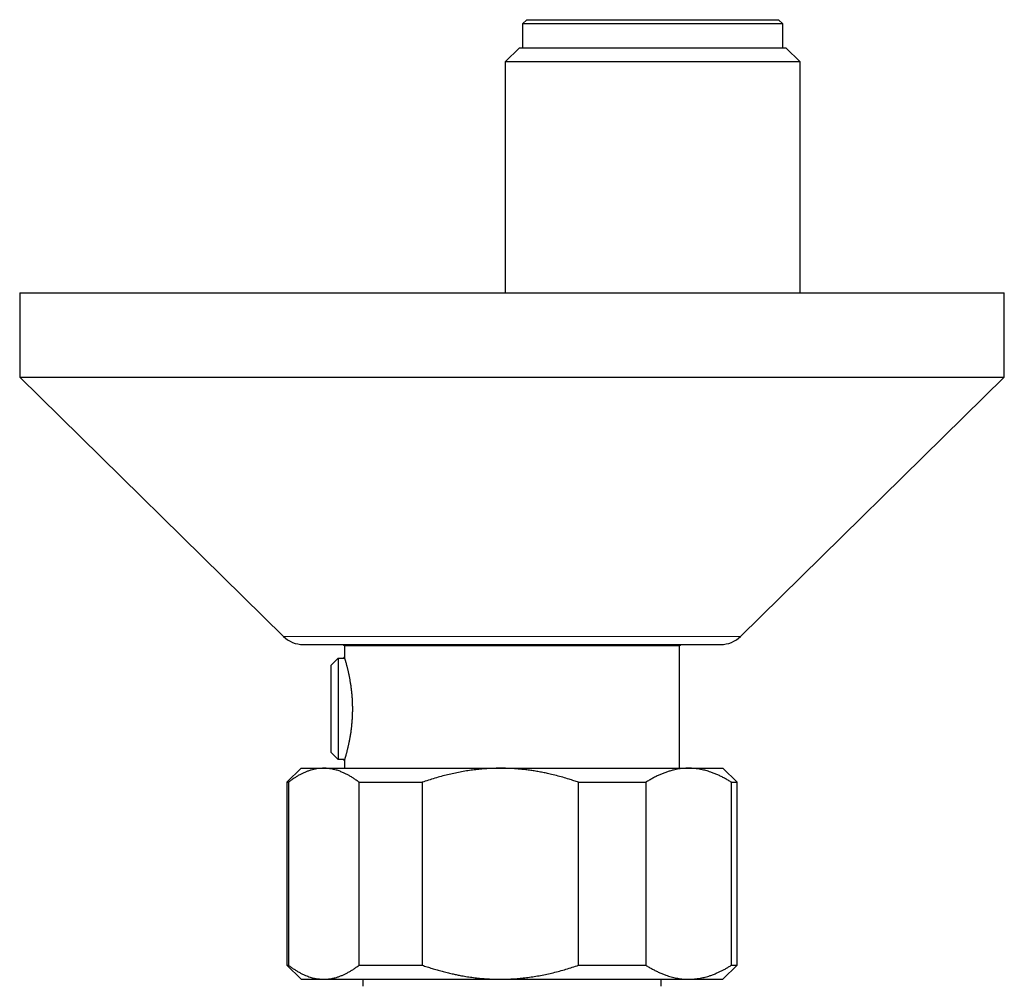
# Model space of a CAD drawing. Header units: millimetres. Extents: x 8 to 869, y 12 to 555.
# Tile 22 of 55: x 489 to 559, y 268 to 336. Entities that reach past the tile are written whole.
import ezdxf

# ---------------------------------------------------------------- set-up
doc = ezdxf.new("R2010")
doc.units = ezdxf.units.MM

msp = doc.modelspace()

# ---------------------------------------------------------------- linework, layer by layer
at = {"color": 7, "linetype": 'Continuous', "lineweight": 30}
for p, q in [((525.05, 336.137), (524.75, 335.837)), ((525.05, 336.137), (542.95, 336.137)), ((543.25, 335.837), (542.95, 336.137)), ((524.75, 335.837), (524.75, 334.137)), ((543.25, 335.837), (524.75, 335.837)), ((543.25, 334.137), (543.25, 335.837)), ((524.523, 334.137), (523.523, 333.137)), ((524.523, 334.137), (543.478, 334.137)), ((544.477, 333.137), (543.478, 334.137)), ((523.523, 333.137), (523.523, 316.714)), ((544.477, 333.137), (523.523, 333.137)), ((544.477, 316.714), (544.477, 333.137)), ((489, 316.714), (489, 310.714)), ((489, 316.714), (559, 316.714)), ((559, 310.714), (559, 316.714)), ((489, 310.714), (507.748, 292.287)), ((489, 310.714), (559, 310.714)), ((540.252, 292.287), (559, 310.714)), ((509.15, 291.714), (538.85, 291.714)), ((511.967, 291.714), (512.1, 291.637)), ((512.1, 291.637), (512.1, 290.787)), ((512.1, 291.637), (535.9, 291.637)), ((535.9, 291.637), (536.033, 291.714)), ((535.9, 282.917), (535.9, 291.637)), ((511.134, 290.239), (511.634, 290.745)), ((511.634, 290.745), (511.634, 283.529)), ((511.634, 290.745), (512.034, 290.745)), ((512.1, 290.787), (512.034, 290.787)), ((512.034, 290.745), (512.034, 290.787)), ((511.134, 284.035), (511.134, 290.239)), ((511.634, 283.529), (511.134, 284.035)), ((512.034, 283.529), (511.634, 283.529)), ((512.034, 283.487), (512.034, 283.529)), ((509, 282.917), (508, 281.917)), ((509, 282.917), (510.616, 282.917)), ((510.616, 282.917), (523.174, 282.917)), ((512.034, 283.487), (512.1, 283.487)), ((512.1, 283.488), (512.1, 282.917)), ((523.174, 282.917), (536.558, 282.917)), ((536.558, 282.917), (539, 282.917)), ((540, 281.917), (539, 282.917)), ((508, 281.917), (508, 268.917)), ((508, 281.917), (508.102, 281.917)), ((508.102, 281.917), (508.102, 268.917)), ((513.13, 281.917), (517.614, 281.917)), ((513.13, 268.917), (513.13, 281.917)), ((517.614, 281.917), (517.614, 268.917)), ((528.733, 268.917), (528.733, 281.917)), ((528.733, 281.917), (533.512, 281.917)), ((533.512, 281.917), (533.512, 268.917)), ((539.603, 268.917), (539.603, 281.917)), ((539.603, 281.917), (540, 281.917)), ((540, 268.917), (540, 281.917)), ((508, 268.917), (509, 267.917)), ((508, 268.917), (508.102, 268.917)), ((513.13, 268.917), (517.614, 268.917)), ((528.733, 268.917), (533.512, 268.917)), ((539, 267.917), (540, 268.917)), ((539.603, 268.917), (540, 268.917)), ((509, 267.917), (510.616, 267.917)), ((510.616, 267.917), (523.174, 267.917)), ((513.4, 267.917), (513.4, 267.417)), ((523.174, 267.917), (536.558, 267.917)), ((534.6, 267.417), (534.6, 267.917)), ((536.558, 267.917), (539, 267.917))]:
    msp.add_line(p, q, dxfattribs=at)
at = {"color": 252, "linetype": 'Continuous', "lineweight": 0}
msp.add_line((507.748, 292.287), (540.252, 292.287), dxfattribs=at)
at = {"color": 7, "linetype": 'Continuous', "lineweight": 30}
for centre, start, end in [((509.15, 293.714), 225.49578, 270), ((538.85, 293.714), 270, 314.50422)]:
    msp.add_arc(centre, 2, start, end, dxfattribs=at)
for points, knots in [([(512.1, 283.488), (512.1, 283.488), (512.1, 283.487), (512.101, 283.492), (512.105, 283.503), (512.11, 283.521), (512.117, 283.544), (512.126, 283.574), (512.137, 283.608), (512.148, 283.648), (512.162, 283.694), (512.177, 283.746), (512.193, 283.803), (512.211, 283.866), (512.23, 283.935), (512.25, 284.009), (512.27, 284.087), (512.292, 284.171), (512.314, 284.261), (512.337, 284.355), (512.36, 284.455), (512.384, 284.559), (512.408, 284.669), (512.432, 284.783), (512.455, 284.902), (512.479, 285.026), (512.501, 285.154), (512.524, 285.286), (512.545, 285.422), (512.565, 285.563), (512.582, 285.694), (512.597, 285.813), (512.609, 285.921), (512.62, 286.029), (512.631, 286.152), (512.642, 286.289), (512.652, 286.43), (512.659, 286.559), (512.664, 286.676), (512.669, 286.795), (512.672, 286.922), (512.674, 287.06), (512.674, 287.207), (512.672, 287.355), (512.668, 287.503), (512.662, 287.651), (512.655, 287.8), (512.645, 287.948), (512.634, 288.092), (512.621, 288.233), (512.607, 288.37), (512.591, 288.506), (512.575, 288.64), (512.556, 288.772), (512.537, 288.902), (512.517, 289.03), (512.495, 289.155), (512.473, 289.277), (512.451, 289.396), (512.427, 289.512), (512.404, 289.624), (512.38, 289.733), (512.356, 289.838), (512.333, 289.938), (512.309, 290.034), (512.286, 290.125), (512.264, 290.21), (512.243, 290.291), (512.222, 290.367), (512.203, 290.437), (512.185, 290.501), (512.168, 290.56), (512.153, 290.61), (512.141, 290.652), (512.13, 290.688), (512.121, 290.718), (512.114, 290.743), (512.108, 290.762), (512.103, 290.777), (512.101, 290.785), (512.1, 290.787), (512.1, 290.787)], [0, 0, 0, 0, 0.003964, 0.017099, 0.030234, 0.043557, 0.056906, 0.069453, 0.082022, 0.094753, 0.107484, 0.120301, 0.133119, 0.146103, 0.159108, 0.171963, 0.184839, 0.197877, 0.210914, 0.224038, 0.237161, 0.25045, 0.263762, 0.277091, 0.290443, 0.303975, 0.317506, 0.331134, 0.344763, 0.35858, 0.372424, 0.382371, 0.392319, 0.402308, 0.412297, 0.425803, 0.439334, 0.449629, 0.459923, 0.470266, 0.480608, 0.493291, 0.505996, 0.518876, 0.531757, 0.544733, 0.557709, 0.570866, 0.584048, 0.59658, 0.609133, 0.621844, 0.634555, 0.64735, 0.660145, 0.673102, 0.686079, 0.699087, 0.712117, 0.725311, 0.738506, 0.751789, 0.765072, 0.778525, 0.792001, 0.80539, 0.818802, 0.8324, 0.845998, 0.859697, 0.873396, 0.887292, 0.901215, 0.913352, 0.925509, 0.937814, 0.95012, 0.962506, 0.974893, 0.987436, 1, 1, 1, 1]), ([(510.616, 282.917), (510.587, 282.917), (510.49, 282.916), (510.326, 282.906), (510.123, 282.88), (509.92, 282.841), (509.718, 282.788), (509.515, 282.723), (509.313, 282.644), (509.109, 282.553), (508.906, 282.449), (508.703, 282.333), (508.502, 282.205), (508.301, 282.068), (508.168, 281.967), (508.102, 281.917)], [0, 0, 0, 0, 0.0340833, 0.1131545, 0.1922436, 0.2713156, 0.3509971, 0.4306954, 0.5103787, 0.5917439, 0.6731244, 0.7544921, 0.8363232, 0.9181665, 1, 1, 1, 1]), ([(513.13, 281.917), (513.064, 281.968), (512.931, 282.068), (512.73, 282.206), (512.527, 282.334), (512.323, 282.451), (512.117, 282.556), (511.933, 282.638), (511.772, 282.702), (511.634, 282.75), (511.483, 282.796), (511.32, 282.838), (511.145, 282.873), (510.969, 282.899), (510.793, 282.914), (510.675, 282.916), (510.616, 282.917)], [0, 0, 0, 0, 0.082024, 0.164071, 0.246114, 0.328133, 0.410671, 0.493209, 0.547622, 0.60204, 0.656453, 0.725141, 0.793863, 0.862595, 0.931314, 1, 1, 1, 1]), ([(523.174, 282.917), (523.109, 282.917), (522.896, 282.916), (522.534, 282.906), (522.089, 282.88), (521.644, 282.842), (521.199, 282.79), (520.753, 282.725), (520.308, 282.647), (519.865, 282.558), (519.417, 282.455), (518.967, 282.339), (518.512, 282.21), (518.061, 282.07), (517.763, 281.968), (517.614, 281.917)], [0, 0, 0, 0, 0.034083, 0.112691, 0.191333, 0.269977, 0.348587, 0.428233, 0.507908, 0.587587, 0.667237, 0.750413, 0.833614, 0.916819, 1, 1, 1, 1]), ([(528.733, 281.917), (528.622, 281.956), (528.399, 282.032), (528.026, 282.151), (527.613, 282.274), (527.161, 282.397), (526.744, 282.499), (526.363, 282.582), (526.019, 282.65), (525.674, 282.711), (525.325, 282.765), (524.972, 282.811), (524.616, 282.849), (524.259, 282.88), (523.9, 282.901), (523.538, 282.915), (523.295, 282.917), (523.174, 282.917)], [0, 0, 0, 0, 0.062277, 0.124554, 0.207068, 0.289594, 0.372105, 0.433897, 0.495703, 0.557508, 0.619299, 0.682391, 0.745501, 0.808609, 0.8717, 0.93585, 1, 1, 1, 1]), ([(536.558, 282.917), (536.525, 282.917), (536.427, 282.917), (536.263, 282.909), (536.065, 282.892), (535.868, 282.866), (535.672, 282.832), (535.459, 282.785), (535.23, 282.724), (534.986, 282.647), (534.745, 282.558), (534.502, 282.456), (534.255, 282.34), (534.006, 282.21), (533.758, 282.07), (533.594, 281.968), (533.512, 281.917)], [0, 0, 0, 0, 0.031424, 0.0949, 0.158402, 0.221914, 0.285418, 0.348896, 0.428943, 0.50899, 0.587622, 0.666254, 0.749676, 0.833122, 0.916573, 1, 1, 1, 1]), ([(539.603, 281.917), (539.522, 281.968), (539.361, 282.068), (539.118, 282.206), (538.873, 282.334), (538.625, 282.451), (538.376, 282.556), (538.153, 282.638), (537.957, 282.702), (537.79, 282.75), (537.608, 282.796), (537.411, 282.838), (537.198, 282.873), (536.985, 282.899), (536.771, 282.914), (536.629, 282.916), (536.558, 282.917)], [0, 0, 0, 0, 0.082024, 0.164071, 0.246114, 0.328133, 0.410671, 0.493209, 0.547622, 0.60204, 0.656453, 0.725141, 0.793863, 0.862595, 0.931314, 1, 1, 1, 1]), ([(508.102, 268.917), (508.169, 268.867), (508.301, 268.767), (508.502, 268.629), (508.705, 268.501), (508.909, 268.384), (509.116, 268.279), (509.307, 268.193), (509.483, 268.125), (509.643, 268.07), (509.803, 268.024), (509.965, 267.985), (510.127, 267.955), (510.29, 267.934), (510.453, 267.92), (510.562, 267.918), (510.616, 267.917)], [0, 0, 0, 0, 0.081977, 0.163963, 0.245937, 0.328357, 0.410791, 0.493208, 0.55628, 0.619367, 0.682454, 0.745524, 0.809134, 0.872763, 0.93639, 1, 1, 1, 1]), ([(510.616, 267.917), (510.645, 267.918), (510.729, 267.918), (510.866, 267.926), (511.029, 267.944), (511.191, 267.97), (511.352, 268.004), (511.528, 268.051), (511.717, 268.112), (511.917, 268.19), (512.116, 268.279), (512.316, 268.381), (512.519, 268.496), (512.724, 268.625), (512.928, 268.765), (513.063, 268.867), (513.13, 268.917)], [0, 0, 0, 0, 0.034083, 0.097392, 0.160726, 0.22407, 0.287407, 0.350717, 0.430548, 0.51038, 0.588809, 0.667239, 0.750414, 0.833614, 0.916819, 1, 1, 1, 1]), ([(517.614, 268.917), (517.731, 268.877), (517.964, 268.798), (518.316, 268.686), (518.67, 268.58), (519.027, 268.481), (519.386, 268.388), (519.718, 268.31), (520.025, 268.245), (520.352, 268.18), (520.729, 268.114), (521.156, 268.051), (521.584, 268), (521.999, 267.962), (522.4, 267.936), (522.787, 267.92), (523.045, 267.918), (523.174, 267.917)], [0, 0, 0, 0, 0.065066, 0.130137, 0.195203, 0.26048, 0.325763, 0.391039, 0.441255, 0.491471, 0.567448, 0.643453, 0.719455, 0.795429, 0.863616, 0.931814, 1, 1, 1, 1]), ([(523.174, 267.917), (523.238, 267.918), (523.45, 267.919), (523.81, 267.929), (524.253, 267.954), (524.695, 267.992), (525.139, 268.044), (525.587, 268.109), (526.036, 268.187), (526.484, 268.277), (526.933, 268.381), (527.385, 268.497), (527.838, 268.626), (528.287, 268.765), (528.585, 268.867), (528.733, 268.917)], [0, 0, 0, 0, 0.0340833, 0.1121644, 0.1902786, 0.2683944, 0.3464775, 0.4268907, 0.5073347, 0.5877822, 0.6682001, 0.7511352, 0.8340952, 0.9170593, 1, 1, 1, 1]), ([(533.512, 268.917), (533.59, 268.869), (533.746, 268.772), (533.982, 268.637), (534.22, 268.512), (534.46, 268.398), (534.702, 268.294), (534.926, 268.21), (535.132, 268.141), (535.319, 268.086), (535.508, 268.039), (535.697, 267.998), (535.887, 267.966), (536.077, 267.942), (536.269, 267.925), (536.429, 267.918), (536.525, 267.918), (536.558, 267.917)], [0, 0, 0, 0, 0.079493, 0.158994, 0.238484, 0.318379, 0.398285, 0.478176, 0.539228, 0.600293, 0.661357, 0.722407, 0.783942, 0.845492, 0.907042, 0.968576, 1, 1, 1, 1]), ([(536.558, 267.917), (536.625, 267.918), (536.761, 267.92), (536.964, 267.935), (537.168, 267.957), (537.37, 267.989), (537.562, 268.028), (537.742, 268.072), (537.912, 268.119), (538.107, 268.181), (538.328, 268.26), (538.561, 268.357), (538.782, 268.457), (538.989, 268.561), (539.195, 268.672), (539.4, 268.79), (539.535, 268.875), (539.603, 268.917)], [0, 0, 0, 0, 0.065449, 0.130927, 0.196415, 0.261895, 0.327346, 0.382404, 0.437467, 0.492526, 0.57355, 0.654575, 0.723644, 0.792733, 0.861832, 0.930927, 1, 1, 1, 1])]:
    msp.add_open_spline(points, degree=3, knots=knots, dxfattribs=at)

doc.saveas('drawing.dxf')
